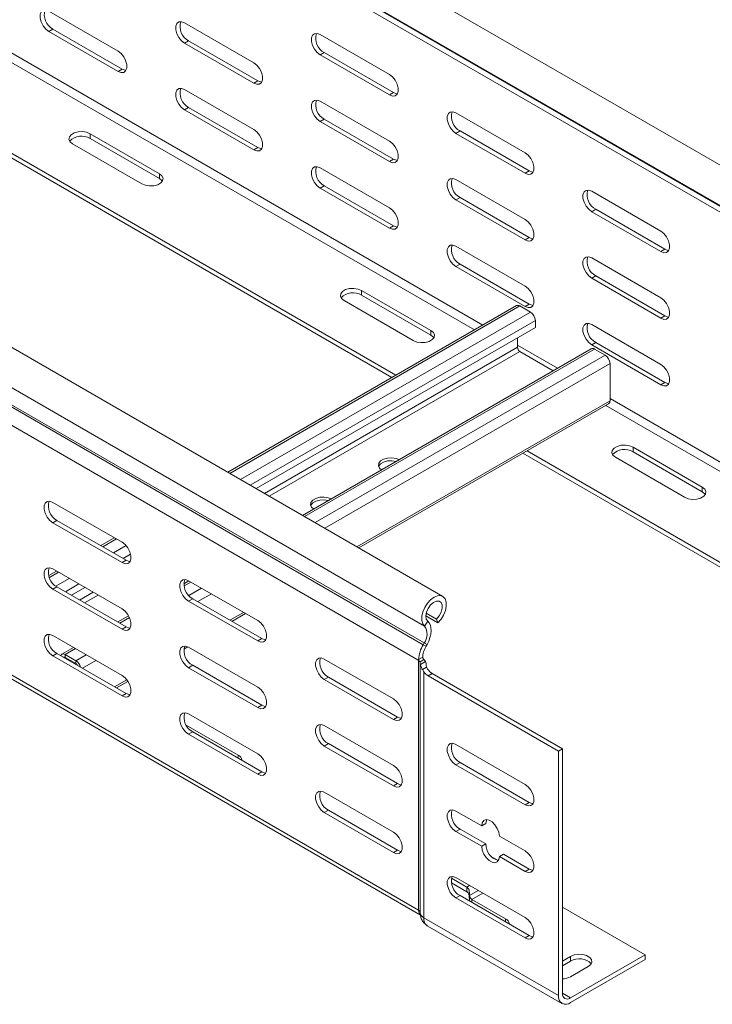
# Model space of a CAD drawing. Header units: millimetres. Extents: x 16 to 6312, y -8659 to -420.
# Tile 25 of 73: x 2462 to 2643, y -7793 to -7537. Entities that reach past the tile are written whole.
import ezdxf

# ---------------------------------------------------------------- set-up
doc = ezdxf.new("R2010")
doc.units = ezdxf.units.MM

msp = doc.modelspace()

# ---------------------------------------------------------------- linework, layer by layer
at = {"color": 7, "linetype": 'Continuous', "lineweight": 15}
for p, q in [((2705.84, -7609.76), (2319.26, -7386.59)), ((2314.5, -7394.35), (2701.29, -7617.64)), ((2705.4, -7620.19), (2318.61, -7396.9)), ((2705.64, -7620.34), (2318.85, -7397.06)), ((2706.52, -7622.37), (2319.73, -7399.08)), ((2572.44, -7686.76), (2185.87, -7463.6)), ((2567.69, -7694.51), (2180.91, -7471.22)), ((2566.21, -7703.43), (2179.37, -7480.11)), ((2559.16, -7629.77), (2384.74, -7529.08)), ((2560.22, -7629.15), (2385.81, -7528.46)), ((2487.84, -7544.71), (2469.81, -7534.3)), ((2523.2, -7547.77), (2505.17, -7537.36)), ((2470.87, -7539), (2469.81, -7539.61)), ((2469.81, -7539.61), (2487.84, -7550.02)), ((2488.9, -7549.4), (2470.87, -7539)), ((2558.55, -7550.83), (2540.52, -7540.42)), ((2506.23, -7542.05), (2505.17, -7542.67)), ((2505.17, -7542.67), (2523.2, -7553.08)), ((2524.26, -7552.46), (2506.23, -7542.05)), ((2566.16, -7768.51), (2179.37, -7545.22)), ((2541.58, -7545.11), (2540.52, -7545.72)), ((2540.52, -7545.72), (2558.55, -7556.13)), ((2559.62, -7555.52), (2541.58, -7545.11)), ((2180.2, -7546.72), (2566.78, -7769.88)), ((2488.9, -7549.4), (2487.84, -7550.02)), ((2524.26, -7552.46), (2523.2, -7553.08)), ((2523.2, -7565.12), (2505.17, -7554.71)), ((2559.62, -7555.52), (2558.55, -7556.13)), ((2558.55, -7568.18), (2540.52, -7557.77)), ((2506.23, -7559.41), (2505.17, -7560.02)), ((2505.17, -7560.02), (2523.2, -7570.43)), ((2524.26, -7569.81), (2506.23, -7559.41)), ((2593.91, -7571.24), (2575.88, -7560.83)), ((2541.58, -7562.46), (2540.52, -7563.08)), ((2540.52, -7563.08), (2558.55, -7573.49)), ((2559.62, -7572.87), (2541.58, -7562.46)), ((2480.6, -7566.24), (2498.63, -7576.65)), ((2480.6, -7567.47), (2480.6, -7566.24)), ((2576.94, -7565.52), (2575.88, -7566.14)), ((2575.88, -7566.14), (2593.91, -7576.54)), ((2594.97, -7575.93), (2576.94, -7565.52)), ((2494.03, -7579.31), (2476, -7568.9)), ((2498.63, -7577.88), (2480.6, -7567.47)), ((2524.26, -7569.81), (2523.2, -7570.43)), ((2559.62, -7572.87), (2558.55, -7573.49)), ((2498.63, -7577.88), (2498.63, -7576.65)), ((2558.55, -7585.53), (2540.52, -7575.12)), ((2594.97, -7575.93), (2593.91, -7576.54)), ((2593.91, -7588.59), (2575.88, -7578.18)), ((2541.58, -7579.82), (2540.52, -7580.43)), ((2540.52, -7580.43), (2558.55, -7590.84)), ((2559.62, -7590.22), (2541.58, -7579.82)), ((2629.27, -7591.65), (2611.23, -7581.24)), ((2576.94, -7582.87), (2575.88, -7583.49)), ((2575.88, -7583.49), (2593.91, -7593.9)), ((2594.97, -7593.28), (2576.94, -7582.87)), ((2612.29, -7585.93), (2611.23, -7586.55)), ((2611.23, -7586.55), (2629.27, -7596.95)), ((2630.33, -7596.34), (2612.29, -7585.93)), ((2559.62, -7590.22), (2558.55, -7590.84)), ((2594.97, -7593.28), (2593.91, -7593.9)), ((2593.91, -7605.94), (2575.88, -7595.53)), ((2630.33, -7596.34), (2629.27, -7596.95)), ((2576.94, -7600.23), (2575.88, -7600.84)), ((2594.97, -7610.64), (2576.94, -7600.23)), ((2629.27, -7609), (2611.23, -7598.59)), ((2575.88, -7600.84), (2593.91, -7611.25)), ((2612.29, -7603.28), (2611.23, -7603.9)), ((2611.23, -7603.9), (2629.27, -7614.31)), ((2630.33, -7613.69), (2612.29, -7603.28)), ((2551.31, -7607.07), (2569.34, -7617.47)), ((2551.31, -7608.29), (2551.31, -7607.07)), ((2564.74, -7620.13), (2546.71, -7609.72)), ((2569.34, -7618.7), (2551.31, -7608.29)), ((2591.63, -7611.02), (2516.44, -7654.43)), ((2595.29, -7612.7), (2592.53, -7611.11)), ((2594.97, -7610.64), (2593.91, -7611.25)), ((2596.56, -7616.71), (2596.56, -7614.91)), ((2630.33, -7613.69), (2629.27, -7614.31)), ((2596.56, -7616.71), (2523.82, -7658.7)), ((2569.34, -7618.7), (2569.34, -7617.47)), ((2629.27, -7626.35), (2611.23, -7615.94)), ((2591.89, -7619.4), (2591.89, -7621.88)), ((2612.29, -7620.64), (2611.23, -7621.25)), ((2630.33, -7631.05), (2612.29, -7620.64)), ((2611.08, -7622.25), (2535.88, -7665.66)), ((2592.53, -7622.99), (2601.17, -7627.97)), ((2611.23, -7621.25), (2629.27, -7631.66)), ((2614.73, -7623.93), (2611.98, -7622.34)), ((2616.01, -7635.8), (2616.01, -7626.13)), ((2630.33, -7631.05), (2629.27, -7631.66)), ((2550.61, -7674.16), (2615.63, -7636.63)), ((2684.95, -7701.16), (2594.4, -7648.88)), ((2622.02, -7647.89), (2640.05, -7658.29)), ((2622.02, -7649.11), (2622.02, -7647.89)), ((2684.95, -7702.38), (2593.34, -7649.5)), ((2635.45, -7660.95), (2617.42, -7650.54)), ((2640.05, -7659.52), (2622.02, -7649.11)), ((2640.05, -7659.52), (2640.05, -7658.29)), ((2470.87, -7662.27), (2488.9, -7672.68)), ((2470.87, -7667.57), (2471.93, -7666.96)), ((2488.9, -7677.98), (2470.87, -7667.57)), ((2471.93, -7666.96), (2489.97, -7677.37)), ((2486.87, -7671.5), (2483.33, -7673.54)), ((2470.87, -7679.62), (2488.9, -7690.03)), ((2488.9, -7677.98), (2489.97, -7677.37)), ((2490.99, -7677.65), (2490.93, -7677.68)), ((2471.84, -7680.18), (2469.79, -7681.36)), ((2470.87, -7684.93), (2471.93, -7684.31)), ((2471.93, -7684.31), (2489.97, -7694.72)), ((2479.23, -7684.44), (2475.69, -7686.48)), ((2506.32, -7682.73), (2504.99, -7683.49)), ((2506.23, -7682.68), (2524.26, -7693.09)), ((2488.9, -7695.33), (2470.87, -7684.93)), ((2506.23, -7687.98), (2507.29, -7687.37)), ((2507.29, -7687.37), (2525.32, -7697.78)), ((2524.26, -7698.39), (2506.23, -7687.98)), ((2490.57, -7691.82), (2487.75, -7693.44)), ((2517.51, -7693.27), (2521.05, -7691.23)), ((2568.01, -7691.84), (2571.17, -7693.66)), ((2568.12, -7691.11), (2570.84, -7692.68)), ((2488.9, -7695.33), (2489.97, -7694.72)), ((2567.69, -7694.51), (2568.51, -7693.25)), ((2571.17, -7693.66), (2570.84, -7692.68)), ((2470.87, -7696.97), (2488.9, -7707.38)), ((2476.26, -7700.08), (2473.19, -7701.85)), ((2505, -7700.49), (2506.01, -7699.91)), ((2506.23, -7700.03), (2524.26, -7710.44)), ((2524.26, -7698.39), (2525.32, -7697.78)), ((2567.32, -7699.35), (2567.57, -7698.91)), ((2568.09, -7699.75), (2567.32, -7699.35)), ((2567.57, -7698.91), (2568.34, -7699.31)), ((2568.09, -7699.75), (2568.34, -7699.31)), ((2470.87, -7702.28), (2471.93, -7701.66)), ((2488.9, -7712.69), (2470.87, -7702.28)), ((2471.93, -7701.66), (2489.97, -7712.07)), ((2474.09, -7701.94), (2474.09, -7702.67)), ((2476.85, -7703.53), (2474.09, -7701.94)), ((2476.85, -7704.26), (2474.09, -7702.67)), ((2566.16, -7703.18), (2567.22, -7702.57)), ((2475.65, -7703.57), (2475.44, -7703.69)), ((2476.85, -7704.26), (2476.85, -7703.53)), ((2506.23, -7705.34), (2507.29, -7704.72)), ((2524.26, -7715.74), (2506.23, -7705.34)), ((2507.29, -7704.72), (2525.32, -7715.13)), ((2541.58, -7703.09), (2559.62, -7713.5)), ((2566.51, -7703.8), (2566.16, -7703.59)), ((2566.16, -7768.51), (2566.16, -7703.59)), ((2567.54, -7703.2), (2566.51, -7703.8)), ((2566.59, -7704.35), (2566.59, -7769.27)), ((2566.6, -7704.5), (2567.97, -7703.71)), ((2567.14, -7705.84), (2568.23, -7705.21)), ((2568.1, -7704.68), (2568.1, -7704.31)), ((2568.23, -7705.21), (2568.53, -7705.79)), ((2541.58, -7708.39), (2542.64, -7707.78)), ((2542.64, -7707.78), (2560.68, -7718.19)), ((2567.47, -7706.41), (2567.14, -7705.84)), ((2567.47, -7770.49), (2567.47, -7706.41)), ((2569.68, -7706.86), (2568.62, -7707.47)), ((2568.62, -7707.47), (2602.57, -7727.07)), ((2603.63, -7726.45), (2569.68, -7706.86)), ((2487.45, -7710.62), (2490.42, -7708.91)), ((2559.62, -7718.8), (2541.58, -7708.39)), ((2488.9, -7712.69), (2489.97, -7712.07)), ((2524.26, -7715.74), (2525.32, -7715.13)), ((2506.23, -7717.38), (2524.26, -7727.79)), ((2559.62, -7718.8), (2560.68, -7718.19)), ((2519.13, -7728.1), (2505.63, -7720.3)), ((2541.58, -7720.44), (2559.62, -7730.85)), ((2506.23, -7722.69), (2507.29, -7722.07)), ((2524.26, -7733.1), (2506.23, -7722.69)), ((2507.29, -7722.07), (2525.32, -7732.48)), ((2541.58, -7725.75), (2542.64, -7725.13)), ((2559.62, -7736.15), (2541.58, -7725.75)), ((2542.64, -7725.13), (2560.68, -7735.54)), ((2593.91, -7735.74), (2575.88, -7725.33)), ((2602.57, -7727.07), (2603.63, -7726.45)), ((2602.57, -7727.07), (2602.57, -7790.76)), ((2603.63, -7790.14), (2603.63, -7726.45)), ((2575.88, -7730.64), (2576.94, -7730.03)), ((2575.88, -7730.64), (2593.91, -7741.05)), ((2594.97, -7740.44), (2576.94, -7730.03)), ((2524.26, -7733.1), (2525.32, -7732.48)), ((2559.62, -7736.15), (2560.68, -7735.54)), ((2541.58, -7737.79), (2559.62, -7748.2)), ((2593.91, -7741.05), (2594.97, -7740.44)), ((2541.58, -7743.1), (2542.64, -7742.48)), ((2559.62, -7753.51), (2541.58, -7743.1)), ((2542.64, -7742.48), (2560.68, -7752.89)), ((2582.6, -7746.56), (2575.88, -7742.69)), ((2582.6, -7746.56), (2583.66, -7745.95)), ((2575.88, -7747.99), (2576.94, -7747.38)), ((2575.88, -7747.99), (2582.6, -7751.87)), ((2583.66, -7751.26), (2576.94, -7747.38)), ((2582.6, -7751.87), (2583.66, -7751.26)), ((2593.91, -7753.09), (2587.19, -7749.22)), ((2559.62, -7753.51), (2560.68, -7752.89)), ((2587.19, -7754.52), (2588.25, -7753.91)), ((2594.97, -7757.79), (2588.25, -7753.91)), ((2586.83, -7755.54), (2585.08, -7754.53)), ((2587.19, -7754.52), (2593.91, -7758.4)), ((2593.91, -7758.4), (2594.97, -7757.79)), ((2578.71, -7762.49), (2574.7, -7760.18)), ((2574.7, -7761.4), (2578.71, -7763.71)), ((2593.91, -7770.45), (2575.88, -7760.04)), ((2578.71, -7762.49), (2578.71, -7763.71)), ((2579.36, -7763.97), (2579.36, -7765.63)), ((2575.88, -7765.34), (2576.94, -7764.73)), ((2575.88, -7765.34), (2593.91, -7775.75)), ((2594.97, -7775.14), (2576.94, -7764.73)), ((2580.02, -7765.7), (2588.78, -7770.76)), ((2603.63, -7767.69), (2625.2, -7780.14)), ((2602.57, -7790.76), (2567.47, -7770.49)), ((2568.4, -7772.55), (2603.5, -7792.82)), ((2593.91, -7775.75), (2594.97, -7775.14)), ((2603.63, -7781.78), (2605.75, -7780.55)), ((2605.75, -7781.78), (2603.63, -7783)), ((2625.2, -7780.14), (2605.75, -7791.37)), ((2605.75, -7781.78), (2605.75, -7780.55)), ((2605.75, -7792.59), (2625.2, -7781.37)), ((2625.2, -7781.37), (2625.2, -7780.14)), ((2610.35, -7783.21), (2605.75, -7785.86))]:
    msp.add_line(p, q, dxfattribs=at)
at = {"color": 8, "linetype": 'Continuous', "lineweight": 15}
for p, q in [((2567.32, -7699.35), (2180.75, -7476.19)), ((2567.57, -7698.91), (2180.99, -7475.75)), ((2582.85, -7616.09), (2407.41, -7514.81)), ((2580.73, -7617.32), (2406.31, -7516.63)), ((2592.53, -7611.11), (2516.96, -7654.74)), ((2595.29, -7612.7), (2519.72, -7656.33)), ((2596.56, -7614.91), (2522.27, -7657.8)), ((2591.89, -7621.88), (2525.97, -7659.94)), ((2592.53, -7622.99), (2527.25, -7660.67)), ((2611.98, -7622.34), (2536.41, -7665.96)), ((2602.3, -7627.32), (2591.89, -7621.31)), ((2614.73, -7623.93), (2539.17, -7667.55)), ((2616.01, -7626.13), (2541.71, -7669.02)), ((2616.01, -7635.8), (2550.09, -7673.86)), ((2706.52, -7687.48), (2616.01, -7635.23)), ((2705.46, -7689.32), (2614.91, -7637.05)), ((2487.4, -7671.81), (2483.86, -7673.85)), ((2489.92, -7673.53), (2486.62, -7675.44)), ((2491.1, -7675.79), (2489.16, -7676.91)), ((2472.37, -7680.48), (2469.96, -7681.87)), ((2475.13, -7682.07), (2471.61, -7684.1)), ((2477.67, -7683.54), (2474.14, -7685.58)), ((2506.84, -7683.03), (2505.06, -7684.06)), ((2509.6, -7684.62), (2506.29, -7686.53)), ((2481.38, -7685.68), (2477.84, -7687.72)), ((2482.65, -7686.42), (2479.12, -7688.46)), ((2512.15, -7686.09), (2508.61, -7688.13)), ((2490.81, -7692.29), (2488.28, -7693.75)), ((2520.52, -7690.93), (2516.98, -7692.97)), ((2505.29, -7699.72), (2505.19, -7699.78)), ((2474.09, -7702.67), (2473.89, -7702.79)), ((2476.79, -7700.38), (2474.09, -7701.94)), ((2479.54, -7701.97), (2476.85, -7703.53)), ((2482.09, -7703.44), (2478.55, -7705.49)), ((2490.12, -7708.48), (2486.93, -7710.32)), ((2519.13, -7728.91), (2519.13, -7728.1)), ((2578.71, -7762.49), (2579.42, -7762.08)), ((2579.44, -7764.71), (2581.7, -7763.4)), ((2580.02, -7765.7), (2582.85, -7764.06)), ((2580.02, -7766.51), (2580.02, -7765.7)), ((2588.78, -7771.57), (2588.78, -7770.76)), ((2603.63, -7790.15), (2605.75, -7791.37))]:
    msp.add_line(p, q, dxfattribs=at)
at = {"color": 7, "linetype": 'Continuous', "lineweight": 15, "flags": 128}
for points in [[(2469.81, -7534.3), (2469.03, -7534.01), (2468.34, -7534.07), (2467.82, -7534.48), (2467.55, -7535.19), (2467.55, -7536.11), (2467.82, -7537.13), (2468.34, -7538.13), (2469.03, -7538.99), (2469.81, -7539.61)], [(2505.17, -7537.36), (2504.38, -7537.07), (2503.69, -7537.13), (2503.18, -7537.54), (2502.9, -7538.25), (2502.9, -7539.17), (2503.18, -7540.19), (2503.69, -7541.19), (2504.38, -7542.05), (2505.17, -7542.67)], [(2540.52, -7540.42), (2539.74, -7540.12), (2539.05, -7540.19), (2538.53, -7540.6), (2538.26, -7541.3), (2538.26, -7542.23), (2538.53, -7543.25), (2539.05, -7544.25), (2539.74, -7545.11), (2540.52, -7545.72)], [(2487.84, -7550.02), (2488.63, -7550.31), (2489.32, -7550.25), (2489.83, -7549.84), (2490.11, -7549.13), (2490.11, -7548.21), (2489.83, -7547.19), (2489.32, -7546.18), (2488.63, -7545.32), (2487.84, -7544.71)], [(2523.2, -7553.08), (2523.99, -7553.37), (2524.68, -7553.31), (2525.19, -7552.9), (2525.46, -7552.19), (2525.46, -7551.27), (2525.19, -7550.24), (2524.68, -7549.24), (2523.99, -7548.38), (2523.2, -7547.77)], [(2489.91, -7549.72), (2489.69, -7549.7), (2488.9, -7549.4)], [(2558.55, -7556.13), (2559.34, -7556.43), (2560.03, -7556.37), (2560.54, -7555.96), (2560.82, -7555.25), (2560.82, -7554.33), (2560.54, -7553.3), (2560.03, -7552.3), (2559.34, -7551.44), (2558.55, -7550.83)], [(2525.27, -7552.78), (2525.05, -7552.76), (2524.26, -7552.46)], [(2505.17, -7554.71), (2504.38, -7554.42), (2503.69, -7554.48), (2503.18, -7554.89), (2502.9, -7555.6), (2502.9, -7556.52), (2503.18, -7557.54), (2503.69, -7558.54), (2504.38, -7559.4), (2505.17, -7560.02)], [(2560.62, -7555.83), (2560.4, -7555.82), (2559.62, -7555.52)], [(2540.52, -7557.77), (2539.74, -7557.48), (2539.05, -7557.54), (2538.53, -7557.95), (2538.26, -7558.66), (2538.26, -7559.58), (2538.53, -7560.6), (2539.05, -7561.6), (2539.74, -7562.46), (2540.52, -7563.08)], [(2575.88, -7560.83), (2575.09, -7560.53), (2574.4, -7560.6), (2573.89, -7561.01), (2573.62, -7561.71), (2573.62, -7562.64), (2573.89, -7563.66), (2574.4, -7564.66), (2575.09, -7565.52), (2575.88, -7566.14)], [(2476, -7568.9), (2475.35, -7568.36), (2475.06, -7567.74), (2475.16, -7567.09), (2475.64, -7566.5), (2476.43, -7566.03), (2477.46, -7565.76), (2478.58, -7565.7), (2479.67, -7565.87), (2480.6, -7566.24)], [(2523.2, -7570.43), (2523.99, -7570.72), (2524.68, -7570.66), (2525.19, -7570.25), (2525.46, -7569.54), (2525.46, -7568.62), (2525.19, -7567.6), (2524.68, -7566.59), (2523.99, -7565.73), (2523.2, -7565.12)], [(2558.55, -7573.49), (2559.34, -7573.78), (2560.03, -7573.72), (2560.54, -7573.31), (2560.82, -7572.6), (2560.82, -7571.68), (2560.54, -7570.65), (2560.03, -7569.65), (2559.34, -7568.79), (2558.55, -7568.18)], [(2525.27, -7570.13), (2525.05, -7570.11), (2524.26, -7569.81)], [(2593.91, -7576.54), (2594.7, -7576.84), (2595.39, -7576.78), (2595.9, -7576.37), (2596.17, -7575.66), (2596.17, -7574.74), (2595.9, -7573.71), (2595.39, -7572.71), (2594.7, -7571.85), (2593.91, -7571.24)], [(2560.62, -7573.19), (2560.4, -7573.17), (2559.62, -7572.87)], [(2498.63, -7576.65), (2499.27, -7577.19), (2499.57, -7577.82), (2499.47, -7578.47), (2498.99, -7579.06), (2498.19, -7579.52), (2497.17, -7579.79), (2496.05, -7579.85), (2494.96, -7579.68), (2494.03, -7579.31)], [(2540.52, -7575.12), (2539.74, -7574.83), (2539.05, -7574.89), (2538.53, -7575.3), (2538.26, -7576.01), (2538.26, -7576.93), (2538.53, -7577.95), (2539.05, -7578.95), (2539.74, -7579.81), (2540.52, -7580.43)], [(2595.98, -7576.25), (2595.76, -7576.23), (2594.97, -7575.93)], [(2499.4, -7578.59), (2499.27, -7578.41), (2498.63, -7577.88)], [(2575.88, -7578.18), (2575.09, -7577.89), (2574.4, -7577.95), (2573.89, -7578.36), (2573.62, -7579.07), (2573.62, -7579.99), (2573.89, -7581.01), (2574.4, -7582.01), (2575.09, -7582.87), (2575.88, -7583.49)], [(2611.23, -7581.24), (2610.45, -7580.94), (2609.76, -7581.01), (2609.24, -7581.42), (2608.97, -7582.12), (2608.97, -7583.05), (2609.24, -7584.07), (2609.76, -7585.07), (2610.45, -7585.93), (2611.23, -7586.55)], [(2558.55, -7590.84), (2559.34, -7591.13), (2560.03, -7591.07), (2560.54, -7590.66), (2560.82, -7589.95), (2560.82, -7589.03), (2560.54, -7588.01), (2560.03, -7587), (2559.34, -7586.14), (2558.55, -7585.53)], [(2593.91, -7593.9), (2594.7, -7594.19), (2595.39, -7594.13), (2595.9, -7593.72), (2596.17, -7593.01), (2596.17, -7592.09), (2595.9, -7591.06), (2595.39, -7590.06), (2594.7, -7589.2), (2593.91, -7588.59)], [(2560.62, -7590.54), (2560.4, -7590.52), (2559.62, -7590.22)], [(2629.27, -7596.95), (2630.05, -7597.25), (2630.74, -7597.19), (2631.26, -7596.78), (2631.53, -7596.07), (2631.53, -7595.15), (2631.26, -7594.12), (2630.74, -7593.12), (2630.05, -7592.26), (2629.27, -7591.65)], [(2595.98, -7593.6), (2595.76, -7593.58), (2594.97, -7593.28)], [(2575.88, -7595.53), (2575.09, -7595.24), (2574.4, -7595.3), (2573.89, -7595.71), (2573.62, -7596.42), (2573.62, -7597.34), (2573.89, -7598.36), (2574.4, -7599.36), (2575.09, -7600.22), (2575.88, -7600.84)], [(2631.33, -7596.66), (2631.11, -7596.64), (2630.33, -7596.34)], [(2611.23, -7598.59), (2610.45, -7598.3), (2609.76, -7598.36), (2609.24, -7598.77), (2608.97, -7599.48), (2608.97, -7600.4), (2609.24, -7601.42), (2609.76, -7602.42), (2610.45, -7603.28), (2611.23, -7603.9)], [(2546.71, -7609.72), (2546.06, -7609.18), (2545.77, -7608.56), (2545.87, -7607.91), (2546.35, -7607.32), (2547.14, -7606.86), (2548.17, -7606.58), (2549.29, -7606.52), (2550.38, -7606.69), (2551.31, -7607.07)], [(2593.91, -7611.25), (2594.7, -7611.54), (2595.39, -7611.48), (2595.9, -7611.07), (2596.17, -7610.36), (2596.17, -7609.44), (2595.9, -7608.42), (2595.39, -7607.41), (2594.7, -7606.55), (2593.91, -7605.94)], [(2629.27, -7614.31), (2630.05, -7614.6), (2630.74, -7614.54), (2631.26, -7614.13), (2631.53, -7613.42), (2631.53, -7612.5), (2631.26, -7611.47), (2630.74, -7610.47), (2630.05, -7609.61), (2629.27, -7609)], [(2595.98, -7610.95), (2595.76, -7610.93), (2594.97, -7610.64)], [(2631.33, -7614.01), (2631.11, -7613.99), (2630.33, -7613.69)], [(2569.34, -7617.47), (2569.99, -7618.01), (2570.28, -7618.64), (2570.18, -7619.29), (2569.7, -7619.88), (2568.9, -7620.34), (2567.88, -7620.61), (2566.76, -7620.67), (2565.67, -7620.5), (2564.74, -7620.13)], [(2611.23, -7615.94), (2610.45, -7615.65), (2609.76, -7615.71), (2609.24, -7616.12), (2608.97, -7616.83), (2608.97, -7617.75), (2609.24, -7618.77), (2609.76, -7619.77), (2610.45, -7620.63), (2611.23, -7621.25)], [(2570.11, -7619.41), (2569.99, -7619.23), (2569.34, -7618.7)], [(2629.27, -7631.66), (2630.05, -7631.95), (2630.74, -7631.89), (2631.26, -7631.48), (2631.53, -7630.77), (2631.53, -7629.85), (2631.26, -7628.83), (2630.74, -7627.82), (2630.05, -7626.96), (2629.27, -7626.35)], [(2631.33, -7631.36), (2631.11, -7631.34), (2630.33, -7631.05)], [(2617.42, -7650.54), (2616.77, -7650.01), (2616.48, -7649.38), (2616.58, -7648.73), (2617.06, -7648.14), (2617.86, -7647.68), (2618.88, -7647.4), (2620, -7647.34), (2621.09, -7647.51), (2622.02, -7647.89)], [(2561.03, -7651.14), (2560.28, -7650.86), (2559.19, -7650.69), (2558.07, -7650.75), (2557.04, -7651.02), (2556.25, -7651.48), (2555.77, -7652.07), (2555.67, -7652.72), (2555.96, -7653.35), (2556.45, -7653.79)], [(2560.26, -7651.59), (2559.19, -7651.43), (2558.07, -7651.48), (2557.04, -7651.76), (2556.25, -7652.22), (2555.77, -7652.81), (2555.72, -7652.93)], [(2640.05, -7658.29), (2640.7, -7658.83), (2640.99, -7659.46), (2640.89, -7660.11), (2640.41, -7660.7), (2639.61, -7661.16), (2638.59, -7661.43), (2637.47, -7661.49), (2636.38, -7661.32), (2635.45, -7660.95)], [(2543.35, -7661.34), (2542.6, -7661.06), (2541.51, -7660.9), (2540.39, -7660.95), (2539.37, -7661.23), (2538.57, -7661.69), (2538.09, -7662.28), (2537.99, -7662.93), (2538.28, -7663.56), (2538.77, -7663.99)], [(2542.58, -7661.79), (2541.51, -7661.63), (2540.39, -7661.69), (2539.37, -7661.96), (2538.57, -7662.42), (2538.09, -7663.01), (2538.04, -7663.13)], [(2640.82, -7660.23), (2640.7, -7660.05), (2640.05, -7659.52)], [(2470.87, -7667.57), (2470.09, -7666.96), (2469.4, -7666.1), (2468.88, -7665.1), (2468.61, -7664.07), (2468.61, -7663.15), (2468.88, -7662.44), (2469.4, -7662.03), (2470.09, -7661.97), (2470.87, -7662.27)], [(2488.9, -7672.68), (2489.69, -7673.29), (2490.38, -7674.15), (2490.89, -7675.15), (2491.17, -7676.18), (2491.17, -7677.1), (2490.89, -7677.81), (2490.38, -7678.21), (2489.69, -7678.28), (2488.9, -7677.98)], [(2470.87, -7684.93), (2470.09, -7684.31), (2469.4, -7683.45), (2468.88, -7682.45), (2468.61, -7681.43), (2468.61, -7680.5), (2468.88, -7679.8), (2469.4, -7679.39), (2470.09, -7679.32), (2470.87, -7679.62)], [(2489.97, -7677.37), (2490.75, -7677.66), (2490.97, -7677.68)], [(2506.23, -7687.98), (2505.44, -7687.37), (2504.75, -7686.51), (2504.24, -7685.51), (2503.97, -7684.48), (2503.97, -7683.56), (2504.24, -7682.85), (2504.75, -7682.44), (2505.44, -7682.38), (2506.23, -7682.68)], [(2571.17, -7693.66), (2571.98, -7692.73), (2572.65, -7691.63), (2573.12, -7690.47), (2573.36, -7689.32), (2573.35, -7688.28), (2573.08, -7687.44), (2572.58, -7686.85), (2571.89, -7686.57), (2571.06, -7686.62), (2570.16, -7686.99), (2569.27, -7687.66), (2568.44, -7688.57), (2567.75, -7689.65), (2567.26, -7690.81), (2566.99, -7691.96), (2566.98, -7693.02), (2567.22, -7693.89), (2567.69, -7694.51)], [(2570.84, -7692.68), (2571.52, -7691.86), (2572.03, -7690.88), (2572.3, -7689.88), (2572.28, -7688.99), (2571.99, -7688.32), (2571.46, -7687.97), (2570.77, -7687.97), (2569.99, -7688.32), (2569.24, -7688.99), (2568.61, -7689.89), (2568.18, -7690.89), (2568.01, -7691.86), (2568.13, -7692.69), (2568.51, -7693.25)], [(2488.9, -7690.03), (2489.69, -7690.64), (2490.38, -7691.5), (2490.89, -7692.5), (2491.17, -7693.53), (2491.17, -7694.45), (2490.89, -7695.16), (2490.38, -7695.57), (2489.69, -7695.63), (2488.9, -7695.33)], [(2489.97, -7694.72), (2490.75, -7695.02), (2490.97, -7695.04)], [(2524.26, -7693.09), (2525.05, -7693.7), (2525.74, -7694.56), (2526.25, -7695.56), (2526.52, -7696.59), (2526.52, -7697.51), (2526.25, -7698.22), (2525.74, -7698.63), (2525.05, -7698.69), (2524.26, -7698.39)], [(2568.51, -7693.25), (2568.91, -7693.69), (2569.2, -7694.27), (2569.36, -7694.97), (2569.4, -7695.76), (2569.32, -7696.61), (2569.1, -7697.51), (2568.77, -7698.42), (2568.34, -7699.31)], [(2470.87, -7702.28), (2470.09, -7701.66), (2469.4, -7700.8), (2468.88, -7699.8), (2468.61, -7698.78), (2468.61, -7697.86), (2468.88, -7697.15), (2469.4, -7696.74), (2470.09, -7696.68), (2470.87, -7696.97)], [(2506.23, -7705.34), (2505.44, -7704.72), (2504.75, -7703.86), (2504.24, -7702.86), (2503.97, -7701.84), (2503.97, -7700.91), (2504.24, -7700.21), (2504.75, -7699.8), (2505.44, -7699.73), (2506.23, -7700.03)], [(2525.32, -7697.78), (2526.11, -7698.07), (2526.33, -7698.09)], [(2474.09, -7701.94), (2473.84, -7701.82), (2473.6, -7701.77), (2473.38, -7701.78), (2473.19, -7701.85), (2473.03, -7701.98), (2472.91, -7702.17), (2472.89, -7702.22)], [(2541.58, -7708.39), (2540.8, -7707.78), (2540.11, -7706.92), (2539.59, -7705.92), (2539.32, -7704.89), (2539.32, -7703.97), (2539.59, -7703.26), (2540.11, -7702.85), (2540.8, -7702.79), (2541.58, -7703.09)], [(2488.9, -7707.38), (2489.69, -7707.99), (2490.38, -7708.85), (2490.89, -7709.85), (2491.17, -7710.88), (2491.17, -7711.8), (2490.89, -7712.51), (2490.38, -7712.92), (2489.69, -7712.98), (2488.9, -7712.69)], [(2524.26, -7710.44), (2525.05, -7711.05), (2525.74, -7711.91), (2526.25, -7712.91), (2526.52, -7713.94), (2526.52, -7714.86), (2526.25, -7715.57), (2525.74, -7715.98), (2525.05, -7716.04), (2524.26, -7715.74)], [(2489.97, -7712.07), (2490.75, -7712.37), (2490.97, -7712.39)], [(2525.32, -7715.13), (2526.11, -7715.43), (2526.33, -7715.45)], [(2559.62, -7713.5), (2560.4, -7714.11), (2561.09, -7714.97), (2561.61, -7715.97), (2561.88, -7717), (2561.88, -7717.92), (2561.61, -7718.63), (2561.09, -7719.04), (2560.4, -7719.1), (2559.62, -7718.8)], [(2506.23, -7722.69), (2505.44, -7722.07), (2504.75, -7721.21), (2504.24, -7720.21), (2503.97, -7719.19), (2503.97, -7718.27), (2504.24, -7717.56), (2504.75, -7717.15), (2505.44, -7717.09), (2506.23, -7717.38)], [(2560.68, -7718.19), (2561.46, -7718.48), (2561.68, -7718.5)], [(2541.58, -7725.75), (2540.8, -7725.13), (2540.11, -7724.27), (2539.59, -7723.27), (2539.32, -7722.25), (2539.32, -7721.32), (2539.59, -7720.62), (2540.11, -7720.21), (2540.8, -7720.14), (2541.58, -7720.44)], [(2575.88, -7725.33), (2575.09, -7725.04), (2574.4, -7725.1), (2573.89, -7725.51), (2573.62, -7726.22), (2573.62, -7727.14), (2573.89, -7728.17), (2574.4, -7729.17), (2575.09, -7730.03), (2575.88, -7730.64)], [(2524.26, -7727.79), (2525.05, -7728.4), (2525.74, -7729.26), (2526.25, -7730.26), (2526.52, -7731.29), (2526.52, -7732.21), (2526.25, -7732.92), (2525.74, -7733.33), (2525.05, -7733.39), (2524.26, -7733.1)], [(2559.62, -7730.85), (2560.4, -7731.46), (2561.09, -7732.32), (2561.61, -7733.32), (2561.88, -7734.35), (2561.88, -7735.27), (2561.61, -7735.98), (2561.09, -7736.39), (2560.4, -7736.45), (2559.62, -7736.15)], [(2525.32, -7732.48), (2526.11, -7732.78), (2526.33, -7732.8)], [(2560.68, -7735.54), (2561.46, -7735.84), (2561.68, -7735.86)], [(2593.91, -7741.05), (2594.7, -7741.34), (2595.39, -7741.28), (2595.9, -7740.87), (2596.17, -7740.16), (2596.17, -7739.24), (2595.9, -7738.22), (2595.39, -7737.22), (2594.7, -7736.36), (2593.91, -7735.74)], [(2541.58, -7743.1), (2540.8, -7742.48), (2540.11, -7741.62), (2539.59, -7740.62), (2539.32, -7739.6), (2539.32, -7738.68), (2539.59, -7737.97), (2540.11, -7737.56), (2540.8, -7737.5), (2541.58, -7737.79)], [(2595.98, -7740.75), (2595.76, -7740.73), (2594.97, -7740.44)], [(2575.88, -7742.69), (2575.09, -7742.39), (2574.4, -7742.45), (2573.89, -7742.86), (2573.62, -7743.57), (2573.62, -7744.49), (2573.89, -7745.52), (2574.4, -7746.52), (2575.09, -7747.38), (2575.88, -7747.99)], [(2587.19, -7749.22), (2587.05, -7748.23), (2586.65, -7747.2), (2586.04, -7746.26), (2585.29, -7745.51), (2584.5, -7745.05), (2583.75, -7744.93), (2583.13, -7745.17), (2582.73, -7745.74), (2582.6, -7746.56)], [(2583.66, -7745.95), (2583.8, -7745.12), (2583.89, -7744.92)], [(2559.62, -7748.2), (2560.4, -7748.81), (2561.09, -7749.67), (2561.61, -7750.67), (2561.88, -7751.7), (2561.88, -7752.62), (2561.61, -7753.33), (2561.09, -7753.74), (2560.4, -7753.8), (2559.62, -7753.51)], [(2560.68, -7752.89), (2561.46, -7753.19), (2561.68, -7753.21)], [(2582.6, -7751.87), (2582.73, -7752.86), (2583.13, -7753.89), (2583.75, -7754.83), (2584.5, -7755.58), (2585.29, -7756.04), (2586.04, -7756.16), (2586.65, -7755.92), (2587.05, -7755.35), (2587.19, -7754.52)], [(2593.91, -7758.4), (2594.7, -7758.7), (2595.39, -7758.63), (2595.9, -7758.22), (2596.17, -7757.52), (2596.17, -7756.59), (2595.9, -7755.57), (2595.39, -7754.57), (2594.7, -7753.71), (2593.91, -7753.09)], [(2595.98, -7758.1), (2595.76, -7758.08), (2594.97, -7757.79)], [(2575.88, -7760.04), (2575.09, -7759.74), (2574.4, -7759.81), (2573.89, -7760.22), (2573.62, -7760.92), (2573.62, -7761.85), (2573.89, -7762.87), (2574.4, -7763.87), (2575.09, -7764.73), (2575.88, -7765.34)], [(2593.91, -7775.75), (2594.7, -7776.05), (2595.39, -7775.99), (2595.9, -7775.58), (2596.17, -7774.87), (2596.17, -7773.95), (2595.9, -7772.92), (2595.39, -7771.92), (2594.7, -7771.06), (2593.91, -7770.45)], [(2595.98, -7775.45), (2595.76, -7775.44), (2594.97, -7775.14)], [(2605.75, -7780.55), (2606.68, -7780.18), (2607.77, -7780.01), (2608.89, -7780.07), (2609.92, -7780.34), (2610.71, -7780.8), (2611.19, -7781.39), (2611.29, -7782.04), (2611, -7782.67), (2610.35, -7783.21)]]:
    msp.add_lwpolyline(points, dxfattribs=at)
at = {"color": 7, "linetype": 'Continuous', "lineweight": 15}
for centre, radius, start, end in [((2472.92, -7535.22), 4.29, 163.3006, 241.539), ((2508.27, -7538.28), 4.29, 163.3006, 241.539), ((2543.63, -7541.34), 4.29, 163.3006, 241.539), ((2508.27, -7555.63), 4.29, 163.3006, 241.539), ((2543.63, -7558.69), 4.29, 163.3006, 241.539), ((2578.99, -7561.75), 4.29, 163.3006, 241.539), ((2478.35, -7571.13), 4.29, 58.4652, 136.6873), ((2543.63, -7576.04), 4.29, 163.3006, 241.539), ((2578.99, -7579.1), 4.29, 163.3006, 241.539), ((2614.34, -7582.16), 4.29, 163.3006, 241.539), ((2578.99, -7596.45), 4.29, 163.3006, 241.539), ((2614.34, -7599.51), 4.29, 163.3006, 241.539), ((2549.06, -7611.95), 4.29, 58.4652, 136.6873), ((2592, -7611.85), 0.905, 54.3824, 114.3071), ((2593.8, -7615.03), 2.77, 2.6055, 57.3945), ((2614.34, -7616.86), 4.29, 163.3006, 241.539), ((2593.28, -7621.82), 1.38, 182.6055, 237.3945), ((2611.45, -7623.07), 0.905, 54.3824, 114.3071), ((2613.24, -7626.26), 2.77, 2.6055, 57.3945), ((2615.12, -7635.9), 0.887, 305.0133, 6.2988), ((2619.77, -7652.77), 4.29, 58.4652, 136.6873), ((2473.98, -7663.19), 4.29, 163.3006, 241.539), ((2473.98, -7680.54), 4.29, 163.3006, 241.539), ((2509.34, -7683.6), 4.29, 163.3006, 241.539), ((2564.64, -7696.62), 3.72, 321.955, 34.7627), ((2473.98, -7697.89), 4.29, 163.3006, 241.539), ((2509.34, -7700.95), 4.29, 163.3006, 241.539), ((2574.9, -7703.74), 8.76, 149.9033, 176.3462), ((2573.65, -7703), 6.44, 149.7175, 178.1227), ((2473.83, -7703.01), 0.425, 52.4092, 119.4234), ((2544.69, -7704.01), 4.29, 163.3006, 241.539), ((2475.34, -7705.88), 2.79, 14.2094, 57.3079), ((2476.14, -7705.38), 1.32, 27.5991, 57.8277), ((2565.86, -7704.26), 0.728, 0.549, 66.4328), ((2566.92, -7703.15), 0.764, 200.9857, 237.4103), ((2567.59, -7704.35), 1, 174.4856, 188.2983), ((2566.53, -7704.49), 1.64, 28.7082, 51.9373), ((2570.7, -7704.05), 4, 216.0859, 238.722), ((2571.76, -7703.44), 4, 216.0859, 238.722), ((2509.34, -7718.3), 4.29, 163.3006, 241.539), ((2544.69, -7721.36), 4.29, 163.3006, 241.539), ((2578.99, -7726.25), 4.29, 163.3006, 241.539), ((2518.54, -7729.53), 1.55, 3.7966, 67.5236), ((2544.69, -7738.71), 4.29, 163.3006, 241.539), ((2578.99, -7743.61), 4.29, 163.3006, 241.539), ((2587.95, -7751.37), 4.29, 178.4604, 256.6948), ((2578.99, -7760.96), 4.29, 163.3006, 241.539), ((2588.19, -7772.18), 1.55, 3.7966, 67.5236), ((2608, -7785.44), 4.29, 43.3127, 121.5348), ((2603.53, -7781.62), 4.79, 271.2215, 297.6839), ((2604.51, -7791.07), 1.97, 170.786, 309.2033), ((2604.93, -7790.35), 1.31, 170.786, 309.2033)]:
    msp.add_arc(centre, radius, start, end, dxfattribs=at)
at = {"color": 8, "linetype": 'Continuous', "lineweight": 15}
for centre, radius, start, end in [((2567.66, -7768.66), 1.51, 174.3825, 234.2688), ((2565.79, -7769.25), 0.821, 14.6797, 63.8495), ((2568.07, -7769.13), 1.49, 185.3064, 246.0137), ((2569.61, -7770.76), 2.16, 172.7442, 235.9436)]:
    msp.add_arc(centre, radius, start, end, dxfattribs=at)
at = {"color": 7, "linetype": 'Continuous', "lineweight": 15}
for points, knots in [([(2567.22, -7702.57), (2567.22, -7702.6), (2567.22, -7702.64), (2567.23, -7702.72), (2567.26, -7702.8), (2567.29, -7702.87), (2567.33, -7702.95), (2567.37, -7703.02), (2567.42, -7703.08), (2567.47, -7703.14), (2567.51, -7703.18), (2567.53, -7703.19), (2567.54, -7703.2)], [0, 0, 0, 0, 0.1055199, 0.2140984, 0.3196187, 0.4282057, 0.5335869, 0.6420526, 0.7469347, 0.8548648, 0.9269615, 1, 1, 1, 1]), ([(2566.21, -7703.43), (2566.2, -7703.4), (2566.18, -7703.35), (2566.17, -7703.29), (2566.16, -7703.23), (2566.16, -7703.2), (2566.16, -7703.18)], [0, 0, 0, 0, 0.30311, 0.615011, 0.806432, 1, 1, 1, 1]), ([(2567.14, -7705.84), (2567.1, -7705.76), (2566.98, -7705.49), (2566.77, -7705.07), (2566.64, -7704.71), (2566.61, -7704.55), (2566.6, -7704.5)], [0, 0, 0, 0, 0.155649, 0.514564, 0.854568, 1, 1, 1, 1]), ([(2567.97, -7703.71), (2568.03, -7703.87), (2568.11, -7704.1), (2568.09, -7704.38), (2568.09, -7704.45)], [0, 0, 0, 0, 0.747394, 1, 1, 1, 1]), ([(2568.09, -7704.45), (2568.09, -7704.57), (2568.1, -7704.81), (2568.19, -7705.08), (2568.23, -7705.21)], [0, 0, 0, 0, 0.52463, 1, 1, 1, 1]), ([(2578.71, -7762.49), (2578.85, -7762.6), (2579.13, -7762.82), (2579.35, -7763.33), (2579.36, -7763.71), (2579.36, -7763.9)], [0, 0, 0, 0, 0.333665, 0.666043, 1, 1, 1, 1]), ([(2579.29, -7764.7), (2579.25, -7764.53), (2579.16, -7764.2), (2578.94, -7763.87), (2578.76, -7763.75), (2578.71, -7763.71)], [0, 0, 0, 0, 0.4065921, 0.8153403, 1, 1, 1, 1]), ([(2579.36, -7763.9), (2579.37, -7764.1), (2579.37, -7764.36), (2579.43, -7764.64), (2579.44, -7764.71)], [0, 0, 0, 0, 0.771596, 1, 1, 1, 1]), ([(2579.35, -7765.38), (2579.35, -7765.22), (2579.34, -7765), (2579.3, -7764.76), (2579.29, -7764.7)], [0, 0, 0, 0, 0.725465, 1, 1, 1, 1]), ([(2579.46, -7766.19), (2579.44, -7766.15), (2579.36, -7765.98), (2579.37, -7765.78), (2579.37, -7765.63)], [0, 0, 0, 0, 0.2374085, 1, 1, 1, 1]), ([(2579.44, -7764.71), (2579.48, -7764.88), (2579.56, -7765.21), (2579.79, -7765.54), (2579.96, -7765.66), (2580.02, -7765.7)], [0, 0, 0, 0, 0.406592, 0.81534, 1, 1, 1, 1]), ([(2566.59, -7769.27), (2566.61, -7769.59), (2566.65, -7770.24), (2567.01, -7771.17), (2567.59, -7771.99), (2568.13, -7772.36), (2568.4, -7772.55)], [0, 0, 0, 0, 0.245518, 0.500716, 0.753505, 1, 1, 1, 1])]:
    msp.add_open_spline(points, degree=3, knots=knots, dxfattribs=at)

doc.saveas('drawing.dxf')
